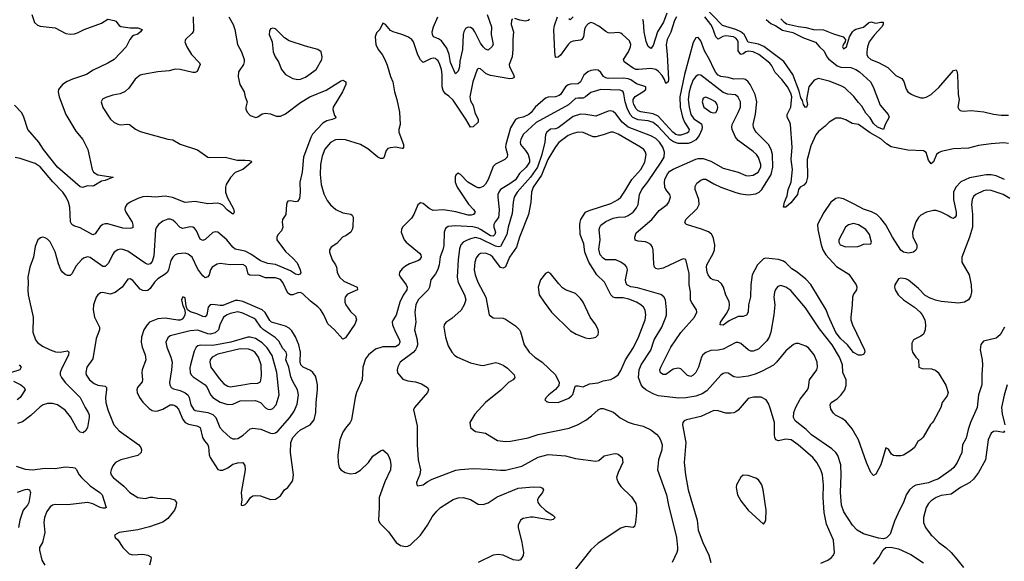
# Model space of a CAD drawing. Header units: inches. Extents: x 1678809 to 1859548, y 384609 to 522868.
# Tile 141 of 256: x 1752707 to 1760576, y 451140 to 455468. Entities that reach past the tile are written whole.
import ezdxf

# ---------------------------------------------------------------- set-up
doc = ezdxf.new("R2010")
doc.units = ezdxf.units.IN
doc.header["$MEASUREMENT"] = 0
doc.layers.add('B7455', color=7, linetype='Continuous')
doc.layers.add('B7465', color=7, linetype='Continuous')

msp = doc.modelspace()

# ---------------------------------------------------------------- linework, layer by layer
at = {"layer": 'B7455', "color": 5}
for points, elevation in [([(1758671.6, 455470), (1758710, 455438), (1758750, 455419.1), (1758804.3, 455384.3), (1758885.4, 455365.4), (1758970, 455322.7), (1759067.8, 455287.8), (1759098.4, 455250), (1759136.3, 455216.3), (1759157.6, 455170), (1759170, 455154.5), (1759239.4, 455099.4), (1759270, 455087.9), (1759350, 455086), (1759390, 455070.2), (1759419, 455050), (1759507.2, 454970), (1759528.7, 454930), (1759584.2, 454784.2), (1759646.8, 454710), (1759656, 454690), (1759624.7, 454630), (1759611.3, 454590), (1759563.5, 454610), (1759530, 454638.5), (1759502.7, 454682.7), (1759470, 454720.3), (1759437.7, 454777.7), (1759410, 454805.7), (1759374.4, 454854.4), (1759302.2, 454922.2), (1759277.6, 454937.6), (1759176.7, 454976.7), (1759090, 454997), (1759055.4, 454984.6), (1759013.4, 454930), (1758996, 454830), (1759002, 454790), (1758994.6, 454770), (1758986.8, 454766.8), (1758972, 454790), (1758963.3, 454823.3), (1758950, 454843), (1758936.4, 454896.4), (1758886.6, 455030), (1758814.7, 455134.7), (1758652.8, 455252.8), (1758610, 455272.9), (1758528.4, 455288.4), (1758495.9, 455350), (1758470, 455370.6), (1758430, 455388.7), (1758322.4, 455422.4), (1758170, 455580.5)], 260), ([(1752804, 455510), (1752825.7, 455445.7), (1752850, 455422.6), (1752870, 455416.5), (1752990, 455403.8), (1753076, 455356), (1753110, 455351.8), (1753145.6, 455354.4), (1753170, 455362), (1753222.7, 455390), (1753359.5, 455440.5), (1753410, 455470.5), (1753462.4, 455462.4), (1753476.1, 455456.1), (1753502.5, 455422.5), (1753514.4, 455414.4), (1753590, 455402), (1753650, 455401.3), (1753686, 455390), (1753673, 455370), (1753650, 455352.3), (1753617.5, 455342.5), (1753606, 455334), (1753586, 455310), (1753558, 455250), (1753460.5, 455150), (1753410, 455119.7), (1753294.9, 455065.1), (1753240.3, 455030), (1753130, 454992.7), (1753086.6, 454973.4), (1753048.9, 454950), (1753016.5, 454910), (1753013.4, 454890), (1753021.7, 454850), (1753075.3, 454710), (1753156.5, 454576.5), (1753212.7, 454510), (1753250.6, 454430), (1753287.3, 454270), (1753296, 454250), (1753330, 454227.2), (1753454, 454210), (1753390, 454182.4), (1753361.7, 454178.3), (1753299.9, 454140.1), (1753290, 454136.9), (1753250, 454139.3), (1753210, 454126), (1753190, 454132.7), (1753010, 454289.8), (1752897.8, 454430), (1752860.5, 454490), (1752772.7, 454590), (1752740.2, 454690), (1752722.8, 454722.8), (1752666, 454786)], 220), ([(1754093.8, 455490), (1754095.8, 455384.2), (1754092.4, 455370), (1754082.3, 455357.7), (1754030.8, 455310), (1754027.7, 455290), (1754043.8, 455250), (1754080.5, 455190), (1754143.8, 455123.8), (1754148, 455110), (1754125.8, 455054.2), (1754110, 455044.5), (1754090, 455045.6), (1753990, 455069.6), (1753950, 455073.3), (1753900.3, 455059.7), (1753810, 455050.8), (1753690, 455030.9), (1753670, 455023.1), (1753630, 454991.1), (1753579.5, 454920.5), (1753550, 454895.1), (1753510, 454876.2), (1753450, 454864.2), (1753394, 454846), (1753368.4, 454831.6), (1753357.3, 454810), (1753370, 454766), (1753433.5, 454673.5), (1753459.1, 454650), (1753490, 454632.4), (1753510, 454626.7), (1753570, 454633.7), (1753584.7, 454630), (1753632.3, 454592.3), (1753670, 454574.3), (1753890, 454511.8), (1753930, 454508.7), (1753990, 454474.3), (1754126.7, 454426.7), (1754210, 454370.5), (1754225.4, 454365.4), (1754348.8, 454368.8), (1754445.3, 454345.3), (1754510, 454346.3), (1754542.5, 454342.5), (1754556.4, 454336.4), (1754559.1, 454330), (1754539.3, 454310), (1754490, 454271.7), (1754430, 454246.3), (1754392, 454208), (1754357.6, 454150), (1754352.2, 454130), (1754350.5, 454089.5), (1754365.2, 454050), (1754415.4, 453955.4), (1754420.8, 453930), (1754418.6, 453921.4), (1754410, 453914.7), (1754366.6, 453946.6), (1754330, 453984.4), (1754310, 453995.9), (1754290, 454000.4), (1754210, 453995.8), (1754110, 454016), (1754030, 454007.7), (1753926.9, 454046.9), (1753870, 454057.2), (1753790.2, 454049.8), (1753730, 454054.9), (1753690, 454051.1), (1753650, 454040.2), (1753590, 454010.6), (1753564, 453990), (1753550.2, 453970), (1753546.7, 453950), (1753553.8, 453930), (1753604.7, 453850), (1753611.7, 453828.3), (1753610, 453804.5), (1753590, 453798.5), (1753530, 453802.3), (1753410, 453836.1), (1753390, 453836.4), (1753370, 453830.9), (1753350, 453814.3), (1753310, 453757.6), (1753290, 453749.8), (1753190, 453805.1), (1753139.4, 453819.4), (1753123.1, 453830), (1753113.7, 453853.7), (1753107.3, 453970), (1753097, 454010), (1753079.5, 454050), (1753051.4, 454090), (1752971.9, 454171.9), (1752870, 454292.9), (1752830, 454318), (1752710, 454359.6), (1752670, 454366.6)], 240), ([(1754378, 455490), (1754412, 455430), (1754426, 455390), (1754447.4, 455270), (1754479.6, 455210), (1754499.6, 455150), (1754501.1, 455130), (1754495.3, 455110), (1754456, 455050), (1754452.9, 455010), (1754466, 454950), (1754502, 454890), (1754508.9, 454850), (1754524.4, 454810), (1754513.7, 454770), (1754514, 454750), (1754527, 454727), (1754550, 454702.4), (1754593.1, 454686.9), (1754610, 454690.6), (1754645.1, 454714.9), (1754670, 454721.3), (1754710, 454714.9), (1754756.5, 454696.5), (1754790, 454695.5), (1754830, 454716.3), (1754950, 454805), (1755025.4, 454850), (1755155.4, 454904.6), (1755270, 454975.8), (1755290, 454983.8), (1755313, 454970), (1755312.2, 454950), (1755287.2, 454890), (1755211.7, 454770), (1755210.3, 454750), (1755223.4, 454703.4), (1755233, 454690), (1755230, 454682), (1755204.7, 454670), (1755161.8, 454658.2), (1755130, 454642), (1755047.9, 454552.1), (1755033.1, 454526.9), (1754974, 454370), (1754964.9, 454250), (1754945.8, 454170), (1754948.3, 454090), (1754942, 454038), (1754930, 454017.2), (1754924.5, 454015.5), (1754910, 454012.7), (1754870, 454020.9), (1754850, 454017.2), (1754844, 454010), (1754838, 453990), (1754833, 453910), (1754807.7, 453870), (1754804.9, 453850), (1754810.5, 453809.5), (1754798.8, 453781.2), (1754770.5, 453749.5), (1754762, 453730), (1754762.4, 453710), (1754830, 453615.8), (1754890, 453562), (1754924, 453524), (1754949.3, 453470), (1754954.9, 453445.1), (1754946.1, 453433.9), (1754931.3, 453430), (1754910, 453435), (1754870, 453460.8), (1754750, 453510.9), (1754690, 453519.5), (1754630, 453541.8), (1754555, 453595), (1754510, 453617.4), (1754430, 453635.2), (1754410, 453650.8), (1754361, 453710), (1754290, 453768.8), (1754270, 453773.8), (1754250, 453767.6), (1754190, 453711.3), (1754170, 453702.4), (1754150, 453715.1), (1754120.3, 453780.3), (1754102.7, 453802.7), (1754090, 453810.8), (1754070, 453813.5), (1754010, 453799.3), (1753990, 453807.8), (1753950, 453848.6), (1753930, 453865.1), (1753910, 453874.2), (1753890, 453874.2), (1753850, 453857.7), (1753815.3, 453830), (1753796.5, 453803.5), (1753791.2, 453788.8), (1753779.1, 453580.9), (1753764.8, 453535.2), (1753750, 453518), (1753730, 453512.3), (1753710, 453521.2), (1753570, 453617.2), (1753530, 453631.7), (1753510, 453632.8), (1753490, 453628.6), (1753462.3, 453610), (1753447.3, 453590), (1753417.2, 453522.8), (1753390, 453494.7), (1753370, 453496.4), (1753270, 453566.4), (1753248.1, 453571.9), (1753216.9, 453563.1), (1753199.5, 453550), (1753159.3, 453500.7), (1753122.7, 453437.3), (1753110, 453422.9), (1753090, 453423), (1753070, 453432.6), (1753049.2, 453449.2), (1753035.1, 453470), (1753016.8, 453516.8), (1752990, 453612.3), (1752950, 453694), (1752930, 453714), (1752910, 453724.5), (1752890, 453729.3), (1752874, 453726), (1752850.7, 453709.3), (1752830, 453655.3), (1752816.1, 453570), (1752786.9, 453490), (1752771.5, 453410), (1752774.4, 453370), (1752771.3, 453310), (1752775.5, 453270), (1752814.2, 453090), (1752811.5, 452970), (1752833.4, 452910), (1752850, 452888.5), (1752890, 452859.5), (1752950, 452828.9), (1752993.4, 452813.4), (1753030, 452811.3), (1753090, 452821.6), (1753096.5, 452816.5), (1753099.5, 452810), (1753095.5, 452790), (1753038.2, 452670), (1753031.1, 452650), (1753031.1, 452630), (1753039.7, 452610), (1753070, 452569.3), (1753189.1, 452450), (1753230, 452368.4), (1753254.6, 452330), (1753262.3, 452310), (1753263.1, 452290), (1753250, 452208.7), (1753235.5, 452184.5), (1753214, 452166), (1753190, 452172.7), (1753170, 452192.7), (1753114.1, 452294.1), (1753070, 452348.9), (1753010, 452389.8), (1752970, 452402.2), (1752930, 452402.2), (1752894, 452390), (1752870, 452374.4), (1752795.9, 452304.1), (1752730, 452254.4), (1752690, 452242.2)], 260), ([(1756645.5, 455474.5), (1756637.3, 455462.7), (1756635.8, 455430), (1756653, 455370), (1756648.1, 455310), (1756649, 455230), (1756643, 455170), (1756617.6, 455110), (1756620.2, 455090), (1756652.8, 455030), (1756658.5, 455010), (1756655.8, 455004.2), (1756643.4, 454996.6), (1756624, 454996), (1756470, 455020.4), (1756435.5, 455035.5), (1756390, 455074), (1756370, 455078.4), (1756362.4, 455070), (1756329.5, 454970.5), (1756305.2, 454850), (1756310, 454819.5), (1756330, 454782), (1756345.3, 454725.3), (1756371.1, 454670), (1756370.1, 454649.9), (1756330, 454612.6), (1756310, 454609.6), (1756273.3, 454673.3), (1756170, 454824.1), (1756137.2, 454857.2), (1756110, 454876.5), (1756090, 454902.7), (1756082.6, 454930), (1756083, 455030), (1756077.1, 455070), (1756064.5, 455110), (1756050, 455138), (1756038, 455150), (1756030, 455156.5), (1756010, 455159), (1755990, 455154.8), (1755930, 455126.8), (1755910, 455146.2), (1755890, 455185.7), (1755854.7, 455290), (1755841.5, 455310), (1755810, 455329.8), (1755762, 455350), (1755690.9, 455370.9), (1755670, 455381.6), (1755630, 455429.5), (1755610, 455440.9), (1755584.4, 455390), (1755558, 455362), (1755548.5, 455330), (1755554, 455270), (1755571.8, 455230), (1755603.6, 455190), (1755624.9, 455150), (1755643.9, 455103.9), (1755670, 455014), (1755690.2, 454970), (1755701.7, 454890), (1755721.7, 454830), (1755743.1, 454730), (1755748.5, 454630), (1755736.5, 454590), (1755736.9, 454570), (1755773.4, 454470), (1755773.5, 454446.5), (1755770, 454439), (1755762.8, 454437.2), (1755710, 454448.2), (1755670, 454444.8), (1755650, 454438.3), (1755636.4, 454423.6), (1755616.1, 454363.9), (1755610, 454358.3), (1755590, 454357.8), (1755569.4, 454369.4), (1755490, 454437.1), (1755430, 454470.7), (1755310, 454507.1), (1755270, 454511.5), (1755230, 454508.2), (1755190, 454487.1), (1755145.8, 454434.2), (1755123.8, 454376.2), (1755111.8, 454310), (1755108.8, 454230), (1755115.3, 454150), (1755136.5, 454076.5), (1755164, 454024), (1755190, 453988.8), (1755232.4, 453950), (1755290, 453925.2), (1755354, 453914), (1755364.9, 453904.9), (1755371.4, 453890), (1755370.2, 453809.8), (1755364.9, 453790), (1755352.7, 453770), (1755316.3, 453743.7), (1755287.7, 453730), (1755241.4, 453678.6), (1755197.3, 453650), (1755183.8, 453630), (1755181.6, 453610), (1755204.4, 453550), (1755231.8, 453510), (1755238.9, 453490), (1755243.6, 453450), (1755262.4, 453410), (1755297.2, 453377.2), (1755403.8, 453330), (1755406, 453310), (1755325.3, 453274.7), (1755308.7, 453251.3), (1755304.6, 453235.4), (1755305.4, 453210), (1755314.2, 453190), (1755350, 453137.4), (1755390, 453098.4), (1755399.6, 453070), (1755385.9, 453034.1), (1755310, 452924.5), (1755290, 452914.5), (1755224, 452990), (1755170, 453038), (1755136.2, 453110), (1755110, 453151.7), (1755090, 453172.9), (1755030, 453217.4), (1754970, 453276.8), (1754950, 453286.6), (1754930, 453285.2), (1754890, 453268.5), (1754870, 453269.1), (1754850, 453283.7), (1754810, 453368.7), (1754790, 453391.7), (1754750, 453404.7), (1754670, 453405.2), (1754624.3, 453424.3), (1754546.1, 453426.1), (1754533.5, 453433.5), (1754519.2, 453490), (1754510, 453501.8), (1754490, 453512.5), (1754389.9, 453509.9), (1754310, 453519.8), (1754286.1, 453513.9), (1754245.2, 453490), (1754230.8, 453469.2), (1754220.1, 453430), (1754210, 453412.3), (1754190, 453404.4), (1754170, 453419.8), (1754130, 453474.8), (1754084.8, 453570), (1754054.5, 453594.5), (1754030, 453601.5), (1753970, 453596.2), (1753950, 453587.7), (1753930.2, 453570), (1753915.3, 453544.7), (1753896.8, 453470), (1753887.2, 453450), (1753870, 453434), (1753810, 453396.8), (1753784.1, 453370), (1753750, 453320.9), (1753730, 453304.5), (1753710, 453300.9), (1753690, 453304.5), (1753670, 453315.3), (1753610, 453384.7), (1753590, 453396.9), (1753570, 453393.6), (1753526.7, 453330), (1753470, 453287.2), (1753430, 453274.6), (1753370, 453286.9), (1753353.7, 453286.3), (1753330, 453269.5), (1753317, 453250), (1753296.5, 453190), (1753294.9, 453150), (1753305.3, 453090), (1753345.2, 453010), (1753345.8, 452990), (1753318.5, 452921.5), (1753290, 452757), (1753242.6, 452690), (1753235, 452650), (1753238.2, 452630), (1753264.7, 452590), (1753300.7, 452560.7), (1753330, 452547.2), (1753390, 452538.8), (1753399.2, 452530), (1753401.6, 452510), (1753393, 452450), (1753395.1, 452410), (1753412.3, 452350), (1753460.2, 452230), (1753502.4, 452182.4), (1753659.5, 452070), (1753675.8, 452050), (1753681.3, 452030), (1753676.4, 452010), (1753650, 451986.4), (1753514, 451950), (1753471.3, 451928.7), (1753450, 451902), (1753436.5, 451870), (1753431.7, 451850), (1753436.5, 451830), (1753453.7, 451810), (1753540, 451740), (1753587, 451690), (1753650, 451651.2), (1753710, 451640.7), (1753750, 451653.7), (1753770, 451653.8), (1753810, 451645.5), (1753910, 451641.1), (1753942.8, 451630), (1753959.3, 451610), (1753954.4, 451574.4), (1753943.1, 451550), (1753890, 451483.1), (1753850, 451451.7), (1753744.2, 451415.8), (1753650, 451391.5), (1753502, 451370), (1753464.7, 451350), (1753471, 451330), (1753490.5, 451310.5), (1753530.6, 451250), (1753580.7, 451200.7), (1753610, 451192.4), (1753690, 451198.5), (1753730.7, 451190), (1753755.1, 451175.1), (1753758.7, 451170), (1753755.6, 451150), (1753743.2, 451110)], 280), ([(1756442.8, 455510), (1756477.3, 455410), (1756474.2, 455350), (1756491.5, 455270), (1756480.2, 455250), (1756453.9, 455226.1), (1756450, 455223.9), (1756430, 455231.7), (1756410, 455249.8), (1756390, 455279.3), (1756345, 455370), (1756330, 455391.4), (1756310, 455405.5), (1756290, 455408.8), (1756270, 455396.4), (1756256.1, 455370), (1756251.5, 455350), (1756246, 455230), (1756225, 455135), (1756221.2, 455090), (1756210, 455055.8), (1756190, 455036.3), (1756150, 455124.4), (1756139, 455190), (1756119.6, 455239.6), (1756077.5, 455297.5), (1756053.8, 455313.8), (1756014.7, 455330), (1756005, 455350), (1756004.2, 455370), (1756013.7, 455410), (1756047.7, 455490)], 260), ([(1756782.3, 455470), (1756770, 455461.6), (1756750, 455456.8), (1756703.3, 455463.3), (1756664.1, 455475.9)], 280), ([(1757954.7, 455490), (1757938.9, 455461.1), (1757911.5, 455368.5), (1757881, 455310), (1757873.7, 455266.3), (1757881.8, 455190), (1757892.2, 454990), (1757890, 454972.3), (1757870, 454957.6), (1757860.4, 454990), (1757841.7, 455021.7), (1757812.8, 455052.8), (1757790, 455068.5), (1757750, 455077.7), (1757651.3, 455068.7), (1757630, 455070.6), (1757610, 455079.6), (1757537.8, 455130), (1757533.6, 455150), (1757573, 455210), (1757588.4, 455250), (1757590.6, 455270), (1757579.2, 455299.2), (1757525.1, 455350), (1757510, 455360.9), (1757490, 455365.3), (1757430, 455359.5), (1757410, 455363.9), (1757390, 455374.2), (1757336.3, 455416.3), (1757290, 455439.2), (1757270, 455444), (1757250, 455435.4), (1757229.2, 455410), (1757221.4, 455390), (1757212.5, 455330), (1757198.6, 455310), (1757190, 455305), (1757130, 455296.5), (1757110, 455288.2), (1757089.4, 455270), (1757030, 455183.1), (1757010, 455166.9), (1756990, 455166.6), (1756982.5, 455210), (1756974.6, 455390), (1756979.7, 455420.3), (1757004.9, 455490)], 280), ([(1757130.1, 455490), (1757107.4, 455467.4), (1757095.4, 455475.4)], 260), ([(1757879.4, 455520.6), (1757850.9, 455449.1), (1757803.3, 455370), (1757770, 455260.7), (1757750, 455236.2), (1757730, 455254.3), (1757714.7, 455294.7), (1757696.9, 455370), (1757691.2, 455451.2), (1757686, 455470)], 260), ([(1760000, 454324.1), (1759990, 454315.8), (1759970, 454346), (1759950, 454405.3), (1759930, 454419.6), (1759805.9, 454425.9), (1759672.5, 454452.5), (1759635.5, 454475.5), (1759590, 454515.2), (1759502.8, 454562.8), (1759410, 454629.6), (1759358.7, 454638.7), (1759310, 454667.3), (1759270, 454682), (1759230, 454682), (1759177.3, 454650), (1759144.4, 454615.6), (1759090, 454575.1), (1759070, 454547.6), (1759030, 454458.9), (1759004.5, 454370), (1759000.9, 454350), (1759002.2, 454210), (1758992.1, 454167.9), (1758973.3, 454146.7), (1758945.2, 454130), (1758930, 454111), (1758923.2, 454070), (1758870, 454004.7), (1758830, 453969.3), (1758810, 453968.7), (1758820.4, 454010), (1758840.6, 454059.4), (1758849.5, 454110), (1758873, 454170), (1758884.3, 454270), (1758873.3, 454350), (1758880.8, 454450), (1758866.6, 454630), (1758861.7, 454650), (1758840.6, 454690), (1758840.9, 454710), (1758870.3, 454770), (1758876.9, 454850), (1758870, 454881), (1758843, 454930), (1758797.3, 454990), (1758744.7, 455044.7), (1758719, 455099), (1758701.4, 455121.4), (1758615.2, 455190), (1758570, 455211.2), (1758530, 455216.5), (1758510, 455209.9), (1758490, 455194.6), (1758470, 455190.5), (1758450, 455219.7), (1758449.5, 455289.5), (1758444, 455304), (1758430, 455319.5), (1758410.7, 455330), (1758350, 455339), (1758327.5, 455332.5), (1758290, 455311.8), (1758270, 455329.9), (1758244.9, 455404.9), (1758231.6, 455430), (1758183.4, 455490)], 280), ([(1758790, 455473.8), (1758812.7, 455450), (1758835.1, 455435.1), (1758930, 455412.1), (1758990, 455405.3), (1759050, 455390.1), (1759130, 455387.2), (1759210, 455354.4), (1759287.7, 455330), (1759307.7, 455310), (1759304.9, 455290), (1759290, 455272.7), (1759281.6, 455250), (1759290, 455234.8), (1759314.3, 455250), (1759339.7, 455330), (1759363.1, 455370), (1759376.5, 455383.5), (1759390, 455391.8), (1759450, 455408), (1759490, 455442.7), (1759510, 455450.3), (1759550, 455440.2), (1759590, 455448.5), (1759607.1, 455447.1), (1759608.5, 455430), (1759598.2, 455410), (1759535, 455345), (1759496.4, 455290), (1759483.4, 455250), (1759477.8, 455210), (1759478.1, 455190), (1759485.4, 455170), (1759509.6, 455149.6), (1759570, 455126.4), (1759645.7, 455085.7), (1759710, 455021.7), (1759757, 454997), (1759774.1, 454974.1), (1759791.5, 454911.5), (1759805.5, 454890), (1759831.3, 454871.3), (1759859.4, 454859.4), (1759910, 454842.5), (1759930, 454843.2), (1759950, 454848.6), (1759990, 454869.4), (1760000, 454878.4)], 280), ([(1760000, 453941.2), (1759954.4, 453930), (1759910, 453905.7), (1759890, 453886.8), (1759870, 453853.5), (1759841.2, 453770), (1759844.8, 453730), (1759877, 453670), (1759877.6, 453642.4), (1759870, 453625.5), (1759850, 453610.6), (1759810, 453603.1), (1759770, 453609.9), (1759750, 453627.2), (1759681.7, 453730), (1759630, 453829), (1759590, 453878.9), (1759557.6, 453910), (1759513.5, 453933.5), (1759450, 453952.7), (1759374.9, 453994.9), (1759290, 454035), (1759250, 454044.4), (1759230, 454039.8), (1759190, 454008.5), (1759133.4, 453926.6), (1759083.8, 453830), (1759084.7, 453790), (1759111.2, 453670), (1759126, 453630), (1759149.1, 453589.1), (1759234.8, 453494.8), (1759333.9, 453433.9), (1759393, 453350), (1759398, 453330), (1759394.6, 453310), (1759370, 453275.1), (1759361.4, 453250), (1759360.4, 453190), (1759348.9, 453090), (1759350.2, 453069.8), (1759362.1, 453030), (1759457.2, 452830), (1759460.3, 452810), (1759450, 452792.3), (1759432.8, 452787.2), (1759410, 452788.5), (1759370, 452808.4), (1759323.4, 452870), (1759270, 452917.8), (1759230, 452969), (1759170, 453097.7), (1759152.8, 453150), (1759030, 453352.4), (1758990, 453394.6), (1758921.6, 453450), (1758877.6, 453477.6), (1758830, 453523.7), (1758810, 453537.2), (1758770, 453551.3), (1758670, 453562.5), (1758650, 453555.8), (1758603.8, 453510), (1758561.8, 453430), (1758551, 453350), (1758546.7, 453253.3), (1758531.8, 453190), (1758528.1, 453131.9), (1758514.5, 453105.5), (1758490, 453095.4), (1758450, 453096.8), (1758377.7, 453062.3), (1758330, 453026.3), (1758306, 453030), (1758306.3, 453050), (1758357.7, 453122.3), (1758376.1, 453163.9), (1758380.7, 453190), (1758375.7, 453215.7), (1758350, 453267.6), (1758331.1, 453330), (1758316.4, 453356.4), (1758290, 453379.8), (1758250, 453389.8), (1758230, 453401), (1758210, 453427.8), (1758202.2, 453450), (1758196.5, 453490), (1758199.5, 453510), (1758250, 453600.3), (1758259.9, 453630), (1758261.2, 453670), (1758248.8, 453728.8), (1758234.9, 453754.9), (1758212, 453772), (1758154.7, 453794.7), (1758035.3, 453830), (1758023.6, 453843.6), (1758030, 453870.4), (1758120, 453960), (1758137.1, 453990), (1758133.3, 454030), (1758106.4, 454110), (1758105.3, 454134.7), (1758119.1, 454160.9), (1758150, 454186.5), (1758170, 454193), (1758190, 454192.8), (1758255.4, 454155.4), (1758310, 454130.7), (1758430, 454086.8), (1758470, 454076.8), (1758530, 454069.5), (1758590, 454077.4), (1758615.8, 454090), (1758638.8, 454110), (1758713.2, 454230), (1758726.2, 454290), (1758722.5, 454390), (1758713.7, 454430), (1758690.8, 454470.8), (1758593.5, 454570), (1758578.5, 454590), (1758570.6, 454610), (1758568.2, 454630), (1758588.2, 454711.8), (1758597.2, 454810), (1758583.8, 454870), (1758544.9, 454950), (1758530, 454972.4), (1758507.3, 454990), (1758490, 454994.6), (1758413.5, 454993.5), (1758370, 455006.7), (1758310, 455013.7), (1758290, 455024.2), (1758270, 455046.9), (1758254.2, 455074.2), (1758219.5, 455150), (1758179.4, 455219.4), (1758150, 455297.4), (1758130, 455325.7), (1758110, 455322), (1758090, 455284.5), (1758019.1, 455030), (1757982.4, 454850), (1757984.9, 454770), (1758002.7, 454690), (1758018.9, 454650), (1758058.3, 454590), (1758051.4, 454570), (1758038.7, 454561.3), (1757990, 454544), (1757970, 454544.5), (1757950, 454551), (1757926.3, 454570), (1757810, 454696.3), (1757770, 454714.7), (1757670, 454730.8), (1757650, 454739.9), (1757634.3, 454754.3), (1757614, 454790), (1757608.8, 454810), (1757609.7, 454830.3), (1757626.1, 454853.9), (1757688.2, 454890), (1757709.8, 454910), (1757709.6, 454930), (1757636, 454956), (1757590, 454986.5), (1757570, 454993.8), (1757530, 455001), (1757410, 454998.5), (1757390, 455002.6), (1757373.6, 455013.6), (1757350, 455046.6), (1757330, 455063.8), (1757308.1, 455068.1), (1757270, 455061.9), (1757247.5, 455050), (1757216.7, 455023.3), (1757188.4, 454971.6), (1757170, 454956.1), (1757110, 454953.8), (1757090, 454947), (1757069.7, 454930.3), (1757030.1, 454870), (1757018.5, 454861.5), (1756990, 454852), (1756930, 454849.9), (1756910, 454841.5), (1756826.8, 454770), (1756793.9, 454726.1), (1756776.6, 454710), (1756730, 454688.4), (1756690, 454682), (1756668.7, 454671.3), (1756630, 454602.6), (1756591.4, 454471.4), (1756590.1, 454450), (1756605, 454390), (1756602.3, 454370), (1756583.6, 454350), (1756510, 454314.4), (1756490, 454294.3), (1756451, 454190), (1756430, 454154.5), (1756410, 454135), (1756385.5, 454125.5), (1756370, 454125), (1756352, 454132), (1756288.5, 454168.5), (1756230, 454229.6), (1756210, 454240.7), (1756193.4, 454226.6), (1756187.3, 454212.7), (1756185.8, 454190), (1756188.2, 454170), (1756203.8, 454130), (1756292.5, 453992.5), (1756334.9, 453950), (1756346.3, 453930), (1756334.4, 453910), (1756315.5, 453904.5), (1756290, 453904.7), (1756191.4, 453931.4), (1756092.8, 453947.2), (1756010, 453942.7), (1755978.5, 453958.5), (1755930, 453998.4), (1755910, 454003.7), (1755890, 453989.3), (1755857, 453910), (1755837.3, 453882.7), (1755764.9, 453810), (1755757.3, 453790), (1755756.5, 453770), (1755780.7, 453710), (1755796.1, 453690), (1755903.1, 453603.1), (1755912.9, 453590), (1755916, 453570), (1755901.8, 453550), (1755890, 453541.7), (1755822.3, 453517.7), (1755790, 453498.8), (1755762.8, 453477.2), (1755742.4, 453450), (1755739.2, 453430), (1755749.3, 453410), (1755794.3, 453350), (1755804.1, 453330), (1755801, 453310), (1755772.7, 453267.3), (1755746.1, 453210), (1755714.4, 453105.6), (1755690.3, 453070), (1755683.1, 453050), (1755686.7, 453030), (1755710.1, 452970), (1755742.7, 452910), (1755744.6, 452890), (1755735.8, 452870), (1755710, 452853.6), (1755610, 452853), (1755550, 452834.6), (1755493.2, 452790), (1755470, 452756.9), (1755450, 452692.3), (1755443, 452590), (1755399.3, 452490), (1755387.8, 452450), (1755358.4, 452270), (1755348.4, 452250), (1755310, 452204.2), (1755290, 452172.4), (1755266.4, 452110), (1755249.4, 451989.4), (1755250.9, 451930.9), (1755260.2, 451890), (1755272.2, 451870), (1755308.5, 451848.5), (1755350, 451840.2), (1755390, 451843.6), (1755431.4, 451868.6), (1755494, 451930), (1755530, 451979.1), (1755590, 452024), (1755610, 452030.8), (1755642.4, 452002.4), (1755657.4, 451977.4), (1755667.3, 451947.3), (1755671.8, 451910), (1755670.2, 451870), (1755624.8, 451775.2), (1755578.9, 451650), (1755581, 451570), (1755575.5, 451470), (1755585.7, 451445.7), (1755654.7, 451374.7), (1755716.8, 451290), (1755750, 451267.1), (1755790, 451257.7), (1755810, 451261.4), (1755830, 451273), (1755909.8, 451350), (1755966.6, 451430), (1756004.1, 451495.9), (1756039.6, 451540.4), (1756070.5, 451569.5), (1756170, 451634.7), (1756210, 451648.4), (1756250, 451650.2), (1756310, 451633.6), (1756370, 451596.5), (1756410, 451593.4), (1756450, 451607.6), (1756523.7, 451656.3), (1756690, 451725.3), (1756810, 451734.3), (1756870, 451731.6), (1756884.4, 451724.4), (1756893, 451710), (1756884.4, 451690), (1756852.2, 451650), (1756846, 451630), (1756848.9, 451610), (1756862.6, 451590), (1756910, 451546.7), (1756967.3, 451510), (1756986.8, 451490), (1756970, 451473.2), (1756950, 451469.7), (1756810, 451494), (1756790, 451493.1), (1756730, 451483), (1756710, 451469.4), (1756690.4, 451430), (1756690.3, 451410), (1756719.6, 451290), (1756732.9, 451210), (1756730, 451185.2), (1756710, 451152), (1756690, 451145.6), (1756650, 451151.1), (1756570, 451188.4), (1756530, 451195.6), (1756490, 451189.8), (1756370, 451131.1)], 320), ([(1760000, 452247.8), (1759986.9, 452233.1), (1759927.9, 452132.1), (1759910, 452114), (1759883.4, 452096.6), (1759857.3, 452050), (1759830, 452026), (1759770, 451989.3), (1759750, 451983.7), (1759710, 451982.7), (1759690, 451985.2), (1759675.1, 451995.1), (1759650, 452035.3), (1759630, 452048), (1759588.9, 451911.1), (1759550, 451835.3), (1759530, 451825.2), (1759510, 451849), (1759475.1, 451930), (1759411.2, 452111.2), (1759359.9, 452199.9), (1759310, 452258.9), (1759280.8, 452280.8), (1759227.7, 452307.7), (1759210, 452322.9), (1759190, 452355.3), (1759184.2, 452390), (1759191.4, 452408.6), (1759240.9, 452439.1), (1759270, 452466.4), (1759301.7, 452510), (1759313.2, 452546.8), (1759311.4, 452590), (1759286.6, 452650), (1759282.4, 452710), (1759257.8, 452770), (1759199, 452870), (1759098.3, 452998.3), (1758985.9, 453165.9), (1758870, 453305.1), (1758830, 453331.8), (1758790, 453343.7), (1758765.1, 453334.9), (1758747.1, 453312.9), (1758738.4, 453290), (1758733.1, 453250), (1758740.7, 453190), (1758734.7, 453110), (1758709.3, 452970), (1758695.6, 452930), (1758678.5, 452901.5), (1758610, 452836.4), (1758570, 452819.8), (1758550, 452819.8), (1758530, 452828.6), (1758470, 452879.2), (1758450, 452887.6), (1758430, 452887.7), (1758330, 452834.9), (1758290, 452826.5), (1758230, 452824.5), (1758190, 452809.8), (1758167.6, 452790), (1758155.2, 452770), (1758132.6, 452690), (1758110.3, 452650), (1758090, 452626.3), (1758070, 452616.3), (1758044.9, 452624.9), (1757990, 452677), (1757970, 452682), (1757930, 452674), (1757870, 452632.3), (1757850, 452632), (1757827.3, 452647.3), (1757824, 452670), (1757829.8, 452690), (1757909.8, 452850), (1757991.5, 452968.5), (1758099.7, 453090), (1758118, 453130), (1758115.1, 453150), (1758075.1, 453210), (1758067.7, 453230), (1758066.8, 453293.2), (1758056.8, 453350), (1758058.5, 453438.5), (1758031.1, 453551.1), (1758010, 453556.3), (1757990, 453549.7), (1757850, 453482.4), (1757810, 453474.3), (1757790, 453479.6), (1757781.3, 453490), (1757773.8, 453513.8), (1757769.8, 453629.8), (1757764.8, 453650), (1757751, 453671), (1757725.6, 453685.6), (1757708.1, 453691.9), (1757650, 453697.4), (1757626.3, 453706.3), (1757623.6, 453730), (1757634.9, 453765.1), (1757759.8, 453870), (1757818.1, 453941.9), (1757880.5, 453990), (1757894.3, 454010), (1757908.3, 454050), (1757904, 454070), (1757870, 454111.6), (1757863.2, 454130), (1757858.9, 454170), (1757862.1, 454190), (1757884.2, 454235.8), (1757903.1, 454256.9), (1757930, 454274.2), (1758110, 454352.2), (1758130, 454357.5), (1758170, 454357.8), (1758230, 454337.6), (1758330, 454281.8), (1758448.6, 454248.6), (1758510, 454222.7), (1758530, 454219), (1758570, 454225.5), (1758609.7, 454250), (1758630, 454288), (1758629.8, 454310), (1758610, 454366.6), (1758594.4, 454390), (1758570, 454413.5), (1758450, 454502.9), (1758427.3, 454530), (1758400.2, 454590), (1758397.3, 454610), (1758402, 454630), (1758450, 454724.9), (1758466.8, 454770), (1758467, 454810), (1758450, 454849.7), (1758426.6, 454866.6), (1758366.3, 454873.7), (1758330, 454886.4), (1758150, 455025.6), (1758130, 455026.2), (1758110, 455013.3), (1758090, 454986), (1758070, 454938), (1758057, 454890), (1758050.1, 454830), (1758056.9, 454770), (1758071.5, 454710), (1758094.4, 454674.4), (1758154.6, 454634.6), (1758162, 454610), (1758159, 454590), (1758137.2, 454542.8), (1758111.6, 454508.4), (1758074.5, 454485.5), (1758050, 454478.2), (1757970, 454478.6), (1757931, 454491), (1757908.3, 454508.3), (1757810, 454615.3), (1757770, 454645.5), (1757730, 454659.5), (1757650, 454667.6), (1757606.9, 454686.9), (1757584.9, 454710), (1757560.7, 454760.7), (1757544.5, 454810), (1757535.3, 454875.3), (1757529.9, 454889.9), (1757518.9, 454898.9), (1757504.6, 454904.6), (1757350, 454911.1), (1757270, 454885.4), (1757230, 454851.2), (1757210, 454841.1), (1757170, 454841.9), (1757150, 454837.5), (1757092, 454788), (1756833.4, 454646.6), (1756731, 454550), (1756711.1, 454510), (1756706, 454490), (1756709.1, 454470), (1756750, 454423.2), (1756770.9, 454390.9), (1756781.5, 454350), (1756780.1, 454330), (1756755.3, 454290), (1756701.4, 454238.6), (1756670, 454187.8), (1756625.1, 454154.9), (1756550, 454111.4), (1756535.2, 454090), (1756528, 454070), (1756527.4, 454050), (1756537.9, 453950), (1756537.1, 453910), (1756533.1, 453886.9), (1756506.6, 453853.4), (1756496.3, 453830), (1756497.3, 453810), (1756509.6, 453770), (1756505.3, 453750), (1756490, 453738), (1756470, 453740.1), (1756390, 453791.4), (1756370, 453801.1), (1756328.4, 453811.6), (1756190, 453821.6), (1756130, 453814.5), (1756110, 453799.7), (1756100.1, 453770), (1756096.1, 453663.9), (1756089, 453630), (1756066.9, 453573.1), (1756058.7, 453510), (1756047.5, 453472.5), (1756030, 453438.3), (1755992.9, 453390), (1755981.3, 453330), (1755970.2, 453310), (1755890.4, 453230), (1755871.5, 453188.5), (1755865.4, 453130), (1755871.9, 453051.9), (1755861, 452990), (1755883.5, 452910), (1755885.2, 452870), (1755881.1, 452850), (1755870.8, 452829.2), (1755852.2, 452807.8), (1755748.4, 452730), (1755730, 452694), (1755723.8, 452670), (1755725.3, 452645.3), (1755770, 452596.3), (1755810, 452583.1), (1755870, 452574.9), (1755918.3, 452558.3), (1755966, 452530), (1755973.4, 452510), (1755966, 452490), (1755861.6, 452370), (1755854.4, 452350), (1755882.2, 452222.2), (1755883.2, 452070), (1755892.2, 451950), (1755910.5, 451870), (1755905.1, 451834.9), (1755878, 451770), (1755882, 451750), (1755890, 451742), (1755930, 451751), (1755964.4, 451775.6), (1756004.4, 451795.6), (1756192.5, 451867.5), (1756230, 451874.9), (1756330, 451882), (1756450, 451877.3), (1756550, 451867.1), (1756590, 451869.2), (1756718.7, 451901.3), (1756850, 451971), (1756930, 451993.8), (1757070, 451983.6), (1757150, 451960.3), (1757310, 451939.5), (1757334.6, 451945.4), (1757377.5, 451982.5), (1757450, 451999.5), (1757470, 452001.3), (1757490, 451996.4), (1757520.5, 451970), (1757526, 451930), (1757488.7, 451850), (1757477.6, 451810), (1757479.5, 451799.5), (1757490.4, 451770), (1757510, 451739.1), (1757595.1, 451655.1), (1757630, 451601), (1757635.8, 451570), (1757635.8, 451530), (1757628.2, 451450), (1757620.7, 451419.3), (1757610, 451409.5), (1757550, 451417), (1757510, 451403.7), (1757330, 451284.2), (1757270, 451231.6), (1757150, 451076.2)], 340), ([(1760000, 451780.1), (1759970, 451768.3), (1759870, 451747.3), (1759845.4, 451734.6), (1759817.3, 451710), (1759792.2, 451670), (1759771.1, 451610), (1759737.5, 451550), (1759698, 451462), (1759663.9, 451356.1), (1759633.6, 451326.4), (1759610, 451319.7), (1759570, 451326), (1759450, 451359.2), (1759399.6, 451390), (1759361.3, 451430), (1759294.1, 451534.1), (1759273.5, 451590), (1759265.9, 451690), (1759272.5, 451830), (1759269.8, 451909.8), (1759246.1, 451986.1), (1759229.7, 452010), (1759198.1, 452038.1), (1759034, 452150), (1758992.4, 452192.4), (1758903.8, 452263.8), (1758890, 452289.5), (1758893, 452330), (1758908.7, 452371.3), (1758945.4, 452434.6), (1759002, 452510), (1759011.3, 452530), (1759019.1, 452590), (1759077.3, 452670), (1759082.3, 452690), (1759079.1, 452730), (1759056, 452790), (1759010, 452845.1), (1758990, 452860.4), (1758930, 452879.7), (1758910, 452879.7), (1758890, 452871.2), (1758830, 452823.1), (1758754, 452730), (1758730, 452707.4), (1758641.8, 452658.2), (1758585.5, 452634.5), (1758530, 452619.5), (1758450, 452607.6), (1758414.3, 452614.3), (1758370, 452642.9), (1758350, 452645.6), (1758330, 452640.5), (1758310, 452627.6), (1758197.6, 452502.4), (1758161.3, 452478.7), (1758110, 452460.6), (1758030, 452446.8), (1757975.6, 452444.4), (1757810, 452463.4), (1757770, 452478.3), (1757710, 452509), (1757688.3, 452528.3), (1757673.3, 452550), (1757653, 452610), (1757657.6, 452670), (1757673.3, 452710), (1757750, 452826.5), (1757777.2, 452910), (1757837.8, 453010), (1757869.8, 453090), (1757875, 453110), (1757876.2, 453150), (1757868.9, 453228.9), (1757853.8, 453253.8), (1757830, 453270.9), (1757644.7, 453324.7), (1757590, 453333.9), (1757558.8, 453350), (1757549.8, 453370), (1757548, 453390), (1757563.5, 453470), (1757558.3, 453490), (1757545.7, 453505.7), (1757511.3, 453530), (1757470, 453549.8), (1757387.8, 453550), (1757370, 453560.9), (1757346.3, 453590), (1757334.3, 453634.3), (1757345.4, 453710), (1757338.7, 453790), (1757342, 453810), (1757350, 453824.9), (1757390, 453855.3), (1757450, 453880.9), (1757490, 453889.4), (1757546.3, 453893.7), (1757570, 453902.5), (1757609.8, 453930), (1757635.9, 453964.1), (1757648.5, 453991.5), (1757661.1, 454070), (1757679.8, 454110), (1757727.3, 454172.7), (1757834.1, 454330), (1757856.8, 454370), (1757859.9, 454410), (1757846.1, 454450), (1757819.1, 454490), (1757790, 454517.2), (1757750, 454539.2), (1757569.3, 454609.3), (1757522, 454650), (1757470, 454714.8), (1757450, 454732.8), (1757430, 454739.3), (1757410, 454737.6), (1757310, 454697.4), (1757231.3, 454711.3), (1757190, 454713.9), (1757130, 454693.2), (1757010, 454603.6), (1756990, 454596.6), (1756948, 454592), (1756918.6, 454570), (1756910.1, 454549.9), (1756902.6, 454490), (1756879.2, 454390), (1756844.7, 454290), (1756788.8, 454210), (1756683.7, 454090), (1756659.6, 454050), (1756650.1, 454010), (1756641.8, 453918.2), (1756610.1, 453810), (1756599.4, 453750), (1756550, 453656.2), (1756530, 453652.4), (1756510, 453657.5), (1756390, 453715.5), (1756350, 453726.7), (1756310, 453717.1), (1756276.9, 453703.1), (1756251.2, 453688.8), (1756232.4, 453667.6), (1756221.9, 453638.1), (1756210.1, 453550), (1756202.6, 453410), (1756211.2, 453368.8), (1756262, 453270), (1756271.3, 453228.7), (1756258, 453190), (1756233.9, 453146.1), (1756159.5, 453080.5), (1756111.5, 453048.5), (1756098.4, 453030), (1756096.5, 453010), (1756110.2, 452930.2), (1756130, 452861), (1756160.5, 452810), (1756184.2, 452784.2), (1756206.8, 452770), (1756310, 452726.7), (1756390, 452706.7), (1756410, 452704.6), (1756510, 452728), (1756530, 452723), (1756570, 452706.4), (1756604.4, 452684.4), (1756658.7, 452630), (1756663.1, 452610), (1756650.4, 452590), (1756612.1, 452567.9), (1756552.3, 452507.7), (1756428.7, 452410), (1756345.1, 452314.9), (1756304.9, 452250), (1756310.5, 452210.5), (1756330.8, 452190), (1756350, 452178), (1756430, 452164.4), (1756526.6, 452106.6), (1756590, 452097.4), (1756630, 452100.2), (1756770, 452126.5), (1756850, 452153.7), (1757097, 452203), (1757170, 452233.8), (1757232, 452268), (1757277.7, 452302.3), (1757330, 452350.2), (1757350, 452360.8), (1757370, 452362), (1757452.9, 452332.9), (1757506.5, 452286.5), (1757570, 452253.1), (1757610, 452239), (1757690, 452220.2), (1757750.6, 452190.6), (1757795.9, 452155.9), (1757814.9, 452134.9), (1757828.6, 452110), (1757840.2, 452070), (1757839.2, 452030), (1757811.4, 451950), (1757802.8, 451870), (1757876.5, 451670), (1757891.1, 451590), (1757955.8, 451330), (1757964, 451250), (1757964.6, 451230), (1757958.9, 451210), (1757922.6, 451130)], 360), ([(1760000, 453236.4), (1759982.7, 453242.7), (1759944.3, 453264.3), (1759890, 453320.3), (1759810, 453387.1), (1759790, 453397.3), (1759750, 453402), (1759730, 453397.2), (1759700.7, 453350), (1759698, 453330), (1759703.8, 453310), (1759728.2, 453270), (1759770, 453228.4), (1759859.1, 453170), (1759903, 453130), (1759920.4, 453110), (1759940.4, 453070), (1759945.5, 453030), (1759942, 452990), (1759930, 452954), (1759910, 452938), (1759851, 452910), (1759837.3, 452882.7), (1759835.9, 452835.9), (1759842, 452810), (1759868.2, 452770), (1759890.7, 452750), (1759893.4, 452690), (1759920.2, 452680.2), (1759996.9, 452676.9), (1760000, 452675.7)], 340), ([(1752702.6, 452710), (1752718.7, 452690), (1752708, 452670), (1752633.3, 452646.7)], 240), ([(1752658.2, 452578.2), (1752716.3, 452550), (1752743, 452530), (1752750, 452509), (1752710, 452449.5), (1752686, 452430)], 240), ([(1759110, 451126.2), (1759164.5, 451150), (1759192.6, 451167.4), (1759210.8, 451189.2), (1759219.7, 451210), (1759210.9, 451310), (1759155.7, 451435.7), (1759134.8, 451530), (1759128.2, 451650), (1759130.6, 451750), (1759121.8, 451830), (1759109.8, 451870), (1759076.5, 451930), (1759045.3, 451970), (1758927.3, 452070), (1758871.1, 452111.1), (1758830, 452116.8), (1758770, 452102.4), (1758749.8, 452110), (1758740.6, 452130), (1758738.8, 452150), (1758739.1, 452250), (1758704.6, 452364.6), (1758690, 452400.9), (1758671.6, 452430), (1758632.3, 452452.3), (1758572.4, 452452.4), (1758530, 452440.3), (1758450, 452348.9), (1758430, 452333.2), (1758413, 452327), (1758390, 452323), (1758350, 452324.9), (1758290, 452343.2), (1758255.3, 452344.7), (1758150, 452298), (1758036, 452270), (1758018.3, 452261.7), (1758006.4, 452250), (1758003.7, 452230), (1758030.2, 452090), (1758016.9, 451930), (1758027, 451830), (1758049.3, 451710), (1758120.2, 451470), (1758128.1, 451390), (1758167.7, 451290), (1758214.6, 451190), (1758230.3, 451130)], 380), ([(1752679.5, 451899.5), (1752750, 451876.5), (1752809.7, 451870.3), (1752910, 451885.5), (1752990, 451882.8), (1753070, 451893.8), (1753130.3, 451890.3), (1753146.4, 451886.4), (1753157.6, 451877.6), (1753181.6, 451830), (1753199.5, 451810), (1753270, 451743.2), (1753346.3, 451690), (1753366.5, 451670), (1753398.8, 451570), (1753390, 451564.5), (1753370, 451564), (1753350, 451569.8), (1753290, 451600.6), (1753250, 451609.2), (1753091.5, 451591.5), (1752990, 451594.2), (1752970, 451588.4), (1752950, 451575.4), (1752923.1, 451536.9), (1752904.1, 451490), (1752899.7, 451450), (1752908.2, 451370), (1752890.3, 451290), (1752865.5, 451250), (1752865.5, 451230), (1752883.7, 451150), (1752907, 451110)], 260), ([(1752688.6, 451691.4), (1752750, 451714.1), (1752770, 451716.9), (1752784.4, 451710), (1752793.1, 451690), (1752779, 451610), (1752770, 451589.8), (1752734.2, 451550), (1752708.4, 451470), (1752698.3, 451410)], 240), ([(1760000, 451629.4), (1759990, 451622.6), (1759970, 451602.4), (1759951.6, 451570), (1759930.3, 451490), (1759928.9, 451450), (1759947, 451410), (1759992.2, 451350), (1760000, 451342.4)], 380), ([(1759530, 451116.4), (1759573, 451170), (1759607.4, 451232.6), (1759630, 451250.4), (1759670, 451253.4), (1759730, 451240.8), (1759830, 451194.9), (1759930, 451128.9)], 360)]:
    msp.add_lwpolyline(points, dxfattribs=dict(at, elevation=elevation))
for points, elevation in [([(1754730, 455399), (1754710, 455395.3), (1754703, 455377), (1754701.6, 455350), (1754724.9, 455290), (1754732.2, 455210), (1754748.5, 455170), (1754774.4, 455130), (1754799.3, 455070), (1754830, 455028.4), (1754890, 454998), (1754930, 454988.8), (1754950, 454992), (1754990, 455009), (1755075.8, 455070), (1755120.7, 455150), (1755124.5, 455170), (1755117.2, 455210), (1755089.7, 455229.7), (1754990, 455255.6), (1754859.2, 455299.2), (1754822, 455322), (1754750, 455394)], 280), ([(1758190, 454847.8), (1758170, 454840.9), (1758162.4, 454810), (1758173.7, 454770), (1758230, 454729.1), (1758250, 454722.6), (1758270, 454727), (1758282.6, 454750), (1758285.7, 454770), (1758280.4, 454790), (1758266.6, 454810), (1758233.6, 454830)], 360), ([(1757430, 454569), (1757370, 454546.8), (1757310, 454532.4), (1757290, 454532.4), (1757210, 454565), (1757168.9, 454568.9), (1757130, 454559.6), (1757090, 454542.2), (1757014.9, 454485.1), (1756987.7, 454452.3), (1756928.9, 454351.1), (1756875.8, 454224.2), (1756810.7, 454130), (1756796.3, 454090), (1756792.4, 454010), (1756772.5, 453910), (1756701, 453730), (1756677.2, 453650), (1756620.1, 453570), (1756590, 453493.4), (1756570, 453481.3), (1756550, 453488.7), (1756488, 453570), (1756470, 453585.2), (1756430, 453602), (1756390, 453600.7), (1756373.1, 453590), (1756356.2, 453563.8), (1756344.8, 453530), (1756340.2, 453470), (1756347.7, 453430), (1756368.7, 453370), (1756431.9, 453250), (1756458.9, 453110), (1756490, 453086.2), (1756570, 453083.1), (1756590, 453075.3), (1756670, 453021.6), (1756701.6, 452990), (1756710, 452974.8), (1756739.5, 452870), (1756779.5, 452810), (1756824.4, 452770), (1756882.8, 452730), (1756990.1, 452630.1), (1757018.4, 452570), (1757015.8, 452544.2), (1756990, 452514), (1756934.4, 452470), (1756914.9, 452450), (1756904, 452430), (1756917.5, 452417.5), (1756932.3, 452412.3), (1757010, 452408.2), (1757095.1, 452444.9), (1757117.7, 452462.3), (1757126.2, 452473.8), (1757142.7, 452530), (1757150, 452541), (1757170, 452542.8), (1757210, 452534), (1757261.8, 452558.2), (1757330, 452567.2), (1757370, 452582.6), (1757430, 452593.8), (1757455.2, 452604.8), (1757489.2, 452630.8), (1757510, 452663.7), (1757547.5, 452750), (1757611.3, 452848.7), (1757652.7, 452930), (1757705.2, 453070), (1757710.7, 453110), (1757705.6, 453145.6), (1757690.9, 453170), (1757669.8, 453190), (1757637.4, 453210), (1757575.8, 453235.8), (1757530, 453245.2), (1757466.2, 453246.2), (1757450, 453251.3), (1757431.3, 453270), (1757380.3, 453370), (1757318.5, 453430), (1757255, 453530), (1757224.5, 453610), (1757215.8, 453675.8), (1757186.9, 453750), (1757182.7, 453830), (1757185.7, 453850), (1757191.6, 453870), (1757229.8, 453930), (1757257.3, 453942.7), (1757430, 453998), (1757490.9, 454030), (1757509.8, 454050), (1757542.1, 454097.9), (1757598.3, 454190), (1757670.5, 454270), (1757704.1, 454330), (1757714.2, 454390), (1757708.9, 454410), (1757694, 454430), (1757667.4, 454450), (1757490, 454553.1), (1757450, 454568.3)], 380), ([(1759370, 453838.9), (1759330, 453829.6), (1759307, 453810), (1759253.4, 453710), (1759253.7, 453690), (1759264.4, 453670), (1759310, 453652.2), (1759404.5, 453655.5), (1759430, 453664), (1759450, 453673.4), (1759510, 453678), (1759515.1, 453690), (1759499.6, 453750), (1759468, 453790), (1759410, 453827.6)], 340), ([(1756930, 453449.6), (1756910, 453438.7), (1756869.2, 453390), (1756849.2, 453330), (1756858, 453270), (1756897.6, 453210), (1756958, 453130), (1757110, 452982.7), (1757154.7, 452954.7), (1757230, 452926.4), (1757258.6, 452921.4), (1757290, 452924.9), (1757310, 452931.8), (1757329.7, 452950), (1757333.7, 452970), (1757329.8, 452990), (1757311.8, 453030), (1757267, 453090), (1757210, 453209.8), (1757190, 453241.2), (1757150, 453280.9), (1757070, 453309.9), (1757045.6, 453325.6), (1757016, 453356), (1756950, 453438.4)], 420), ([(1754010, 453253.7), (1754000.3, 453230), (1754010, 453181), (1754021.6, 453161.6), (1754028.9, 453128.9), (1754027.7, 453110), (1754019.6, 453090), (1754004.8, 453075.2), (1753990, 453067.8), (1753970, 453066.1), (1753870, 453082.9), (1753810, 453077.8), (1753745.5, 453050), (1753724.9, 453030), (1753699.1, 452990), (1753680.7, 452930), (1753678.5, 452890), (1753684.9, 452850), (1753710.2, 452790), (1753714.2, 452750), (1753685.4, 452670), (1753682.5, 452650), (1753688.7, 452590), (1753685, 452575), (1753648.5, 452530), (1753643.9, 452510), (1753646.4, 452490), (1753664.3, 452450), (1753691.4, 452411.4), (1753742, 452362), (1753765.9, 452345.9), (1753790, 452340.5), (1753810, 452342.1), (1753850, 452355), (1753910, 452389.5), (1753930, 452390.7), (1753945.8, 452385.8), (1753957.9, 452377.9), (1753975, 452355), (1754010, 452274.3), (1754030, 452248.3), (1754054.7, 452234.7), (1754123, 452223), (1754150.1, 452210.1), (1754168.6, 452128.6), (1754182.8, 452102.8), (1754210.2, 452070), (1754215.4, 452055.4), (1754221.1, 451990), (1754228.2, 451970), (1754290, 451874.9), (1754309.1, 451869.1), (1754330, 451869.1), (1754370, 451886.9), (1754410, 451915.8), (1754450, 451927.1), (1754490.4, 451930), (1754506.5, 451906.5), (1754509.1, 451870), (1754476.1, 451690), (1754481.3, 451630), (1754476, 451596), (1754478, 451590), (1754490, 451584.9), (1754510, 451594), (1754526, 451610), (1754552.3, 451650), (1754570, 451662.4), (1754590, 451666.7), (1754630, 451662), (1754710, 451634), (1754750, 451637.1), (1754790, 451664), (1754823.7, 451710), (1754850, 451730.7), (1754883.1, 451776.9), (1754890, 451791), (1754895, 451830), (1754870.7, 452010), (1754874, 452090), (1754889.8, 452130), (1754927.1, 452170), (1754951.1, 452190), (1755027.1, 452230), (1755058.9, 452270), (1755074.5, 452330), (1755077, 452410), (1755087.5, 452510), (1755086.9, 452550), (1755079.3, 452590), (1755070, 452618.3), (1755050, 452649.8), (1755030, 452664.8), (1754971, 452690), (1754954.7, 452710), (1754947, 452733), (1754949.9, 452810), (1754937.9, 452870), (1754910, 452934.3), (1754881.8, 452981.8), (1754861.6, 453001.6), (1754830, 453019.8), (1754720.3, 453050), (1754704.9, 453064.9), (1754669.3, 453129.3), (1754645.7, 453150), (1754490, 453214.9), (1754450, 453225), (1754430, 453224.4), (1754330, 453185), (1754310, 453183.4), (1754250, 453192.3), (1754230, 453189.1), (1754214, 453170), (1754203.2, 453110), (1754190, 453094.6), (1754170, 453095.6), (1754130, 453115.2), (1754073, 453133), (1754049.2, 453149.2), (1754037.6, 453177.6), (1754030, 453245.2)], 320), ([(1754450, 453132.5), (1754390, 453121), (1754363.9, 453110), (1754334.7, 453090), (1754305.2, 453030), (1754296, 452990), (1754270, 452965.4), (1754230, 452955.9), (1754210, 452958), (1754130, 452987.5), (1754070, 452981.5), (1753910, 452941), (1753890, 452927), (1753875.6, 452890), (1753882, 452850), (1753915, 452770), (1753924, 452730), (1753921.1, 452670), (1753904, 452570), (1753906, 452550), (1753918, 452530), (1753936.9, 452516.9), (1753990, 452503.9), (1754030, 452486), (1754049.6, 452469.6), (1754061.4, 452450), (1754074.1, 452390), (1754095.4, 452355.4), (1754110, 452344.8), (1754210, 452330.1), (1754250, 452314.3), (1754273.1, 452290), (1754307.2, 452210), (1754330, 452181.5), (1754390, 452130.3), (1754410, 452119.5), (1754430, 452117.4), (1754450, 452122.3), (1754492.9, 452147.1), (1754550, 452199.5), (1754570, 452204.9), (1754635.2, 452195.2), (1754710, 452164.6), (1754730, 452161.7), (1754750, 452167.2), (1754770, 452180.8), (1754865.7, 452290), (1754899.1, 452340.9), (1754923.2, 452396.8), (1754934.2, 452470), (1754927.8, 452510), (1754890, 452576), (1754874, 452614), (1754857.3, 452690), (1754833.1, 452750), (1754841.3, 452790), (1754835.9, 452810), (1754810, 452840.3), (1754778.7, 452898.7), (1754747.5, 452927.5), (1754651.3, 452991.3), (1754633.5, 453010), (1754593.4, 453070), (1754580.5, 453080.5), (1754490, 453123.6)], 340), ([(1754550, 452932.2), (1754530, 452929.9), (1754394.9, 452890), (1754250, 452865.5), (1754150, 452866.4), (1754130, 452860.7), (1754116.1, 452850), (1754102.1, 452817.9), (1754071, 452710), (1754067.2, 452687.2), (1754069.1, 452650), (1754077.7, 452630), (1754094.1, 452614.1), (1754190.2, 452550), (1754206, 452530), (1754231.1, 452470), (1754249.1, 452449.1), (1754310, 452411.6), (1754370, 452392), (1754410, 452395.5), (1754470, 452422.9), (1754590, 452426.3), (1754630, 452408.4), (1754670, 452367.6), (1754690, 452355), (1754710, 452354.2), (1754730, 452361.8), (1754755.9, 452390), (1754780.2, 452470), (1754762.2, 452650), (1754725.1, 452785.1), (1754685.1, 452845.1), (1754645.1, 452885.1), (1754590, 452920.2)], 360), ([(1754470, 452837.8), (1754290, 452794.8), (1754244.1, 452770), (1754229.4, 452750), (1754225.3, 452730), (1754235.1, 452690), (1754300.2, 452600.2), (1754339.3, 452559.3), (1754370, 452539.5), (1754390, 452535.4), (1754490, 452549.1), (1754550, 452561.7), (1754610, 452563.2), (1754630, 452574), (1754638, 452622), (1754635.3, 452710), (1754616.2, 452770), (1754588.5, 452808.5), (1754564.6, 452824.6), (1754535.1, 452835.1)], 380), ([(1758490, 451827.3), (1758468.9, 451811.1), (1758435.8, 451750), (1758432.2, 451730), (1758444.6, 451670), (1758470, 451623), (1758528.4, 451548.4), (1758650, 451438), (1758665.2, 451454.8), (1758669.4, 451470.6), (1758671.3, 451548.7), (1758649.6, 451710), (1758638, 451750), (1758611.5, 451790), (1758590, 451803.5), (1758530, 451824.4)], 420)]:
    msp.add_lwpolyline(points, close=True, dxfattribs=dict(at, elevation=elevation))
at = {"layer": 'B7465', "color": 5}
for points, elevation in [([(1760000, 454878.4), (1760053.6, 454926.4), (1760170, 455060.4), (1760190, 455066.8), (1760196.5, 455056.5), (1760201.1, 455030), (1760207.4, 454870), (1760213.8, 454830), (1760204.9, 454770), (1760211.5, 454751.5), (1760223.2, 454743.2), (1760250, 454737.6), (1760310, 454741.8), (1760412.7, 454732.7), (1760490, 454711.8), (1760550, 454704.6), (1760610, 454706)], 280), ([(1760610, 454479.2), (1760570, 454484.5), (1760470, 454477), (1760370, 454463.6), (1760290, 454441.1), (1760170, 454436.1), (1760070, 454415.2), (1760050, 454404.6), (1760034.8, 454390), (1760010, 454332.4), (1760000, 454324.1)], 280), ([(1760578.4, 454190), (1760510, 454219.8), (1760470, 454227.5), (1760430, 454228.4), (1760296.4, 454203.6), (1760227.1, 454172.9), (1760187.3, 454130), (1760168.8, 454090), (1760168.8, 454030), (1760191.8, 453930), (1760190, 453904), (1760183, 453890), (1760170, 453878.4), (1760150, 453884.8), (1760123.4, 453903.4), (1760070, 453928.9), (1760030, 453942.1), (1760010, 453943.6), (1760000, 453941.2)], 320), ([(1760619.7, 454039.7), (1760568, 454070), (1760470, 454102), (1760435.2, 454104.8), (1760410, 454099.5), (1760348.8, 454070), (1760330, 454053.7), (1760318, 454030), (1760312.3, 453990), (1760321.3, 453910), (1760320.6, 453810), (1760297.4, 453730), (1760235.3, 453570), (1760237.6, 453530), (1760294.4, 453430), (1760310.4, 453350.3), (1760314, 453290), (1760305.1, 453254.9), (1760290.2, 453229.8), (1760257.3, 453210), (1760210, 453203.2), (1760070, 453217.3), (1760026.7, 453226.7), (1760000, 453236.4)], 340), ([(1760577.6, 453010), (1760542.4, 452950), (1760510, 452923), (1760410, 452898), (1760388.5, 452871.5), (1760383.1, 452830), (1760399.5, 452750), (1760402.6, 452710), (1760396.5, 452630), (1760396.9, 452550), (1760370.3, 452470), (1760359.7, 452370), (1760305.4, 452250), (1760286.3, 452193.7), (1760270, 452123.7), (1760242.3, 452070), (1760235.4, 452010), (1760198.5, 451930), (1760171.7, 451890), (1760152, 451870), (1760050, 451799.8), (1760000, 451780.1)], 360), ([(1760000, 452675.7), (1760026.1, 452666.1), (1760048.2, 452650), (1760107.7, 452547.7), (1760126, 452490), (1760118, 452462), (1760080.5, 452410), (1760067.3, 452370), (1760010, 452259), (1760000, 452247.8)], 340), ([(1760599.6, 452550), (1760573.5, 452466.5), (1760552.9, 452370), (1760557.4, 452317.4), (1760580.2, 452230)], 380), ([(1760578.3, 452181.7), (1760570, 452169.7), (1760510, 452179.7), (1760490, 452176.9), (1760470, 452164.5), (1760446, 452110), (1760425.4, 451950), (1760369.2, 451850), (1760330, 451795.1), (1760300.3, 451770), (1760224.9, 451730), (1760150, 451676.5), (1760070, 451666.3), (1760030, 451649.8), (1760000, 451629.4)], 380), ([(1760000, 451342.4), (1760050, 451294), (1760110, 451248.8), (1760150.2, 451210.2), (1760197.5, 451157.5), (1760248.7, 451090)], 380)]:
    msp.add_lwpolyline(points, dxfattribs=dict(at, elevation=elevation))

doc.saveas('drawing.dxf')
